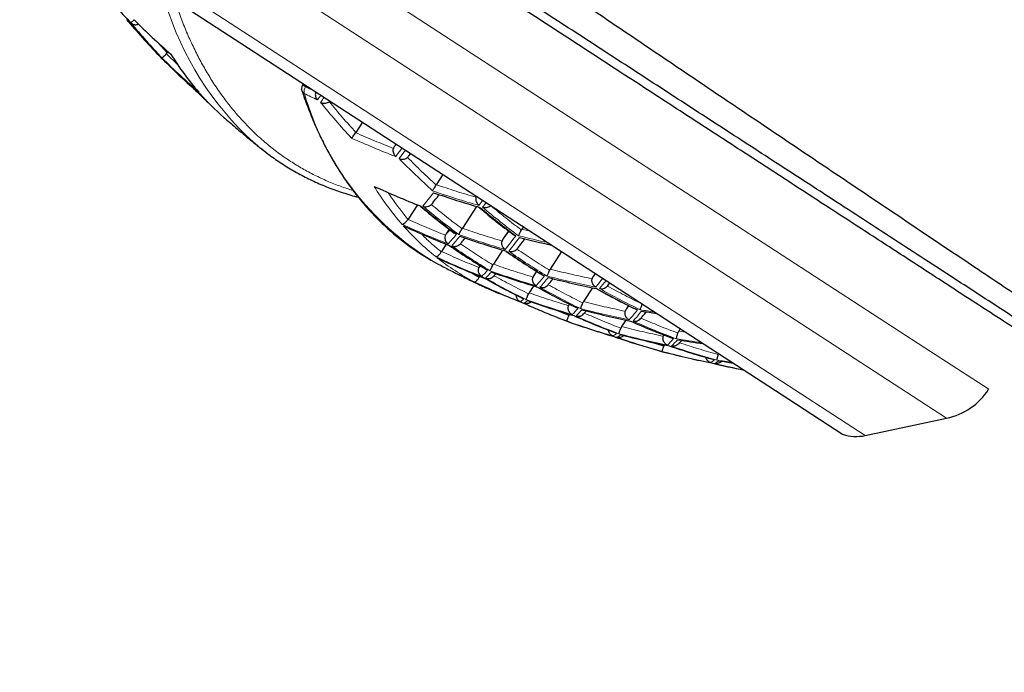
# Model space of a CAD drawing. Header units: millimetres. Extents: x 8 to 761, y 12 to 790.
# Tile 90 of 241: x 41 to 55, y 627 to 637. Entities that reach past the tile are written whole.
import ezdxf

# ---------------------------------------------------------------- set-up
doc = ezdxf.new("R2010")
doc.units = ezdxf.units.MM

msp = doc.modelspace()

# ---------------------------------------------------------------- linework, layer by layer
at = {"color": 252, "linetype": 'Continuous', "lineweight": 0}
for p, q in [((39.206, 642.046), (54.181, 632.312)), ((39.067, 641.293), (54.506, 631.257)), ((39.326, 640.072), (53.285, 630.998)), ((42.816, 636.741), (42.685, 636.886)), ((42.975, 636.558), (42.802, 636.724)), ((44.89, 636.23), (44.846, 636.259)), ((44.89, 636.23), (44.901, 636.247)), ((45.042, 636.154), (44.89, 636.23)), ((46.249, 635.371), (46.222, 635.335)), ((48.257, 634.065), (48.134, 634.094)), ((47.492, 633.369), (47.35, 633.452)), ((47.509, 633.546), (47.499, 633.535)), ((48.361, 633.458), (48.312, 633.399)), ((47.637, 633.323), (47.501, 633.384)), ((49.237, 633.428), (49.202, 633.383)), ((48.841, 632.799), (48.621, 632.887)), ((48.849, 632.969), (48.845, 632.965)), ((49.742, 632.943), (49.698, 632.891)), ((48.776, 632.727), (48.767, 632.728)), ((50.592, 632.547), (50.487, 632.563)), ((50.262, 632.34), (50.012, 632.415)), ((54.181, 632.312), (55.137, 631.691))]:
    msp.add_line(p, q, dxfattribs=at)
at = {"color": 7, "linetype": 'Continuous', "lineweight": 30}
for p, q in [((39.481, 639.77), (52.138, 631.542)), ((42.697, 636.69), (42.693, 636.697)), ((42.802, 636.724), (42.816, 636.741)), ((42.816, 636.741), (42.827, 636.757)), ((42.697, 636.689), (42.74, 636.645)), ((44.857, 636.275), (44.846, 636.259)), ((45.743, 635.699), (45.644, 635.546)), ((45.641, 635.542), (45.644, 635.546)), ((46.246, 635.372), (46.222, 635.335)), ((46.44, 635.194), (46.467, 635.229)), ((46.95, 634.915), (46.851, 634.761)), ((46.851, 634.761), (46.848, 634.757)), ((46.778, 634.463), (46.792, 634.481)), ((46.569, 634.46), (46.427, 634.242)), ((47.454, 634.435), (47.242, 634.108)), ((46.427, 634.241), (46.427, 634.242)), ((47.046, 634.093), (47, 634.022)), ((47.242, 634.108), (47.237, 634.1)), ((47.932, 634.07), (47.85, 633.944)), ((48.134, 634.094), (48.127, 634.082)), ((48.157, 634.13), (48.134, 634.094)), ((47, 634.022), (46.99, 634.002)), ((46.929, 633.758), (46.925, 633.752)), ((47, 633.868), (46.929, 633.758)), ((47.212, 633.874), (47.22, 633.885)), ((47.845, 633.781), (47.707, 633.569)), ((48.061, 633.795), (48.073, 633.81)), ((48.73, 633.757), (48.559, 633.494)), ((47.499, 633.535), (47.49, 633.519)), ((47.507, 633.547), (47.499, 633.535)), ((47.707, 633.569), (47.7, 633.557)), ((48.353, 633.463), (48.312, 633.399)), ((48.559, 633.494), (48.55, 633.477)), ((47.501, 633.384), (47.492, 633.369)), ((47.504, 633.388), (47.501, 633.384)), ((47.718, 633.396), (47.721, 633.4)), ((47.721, 633.4), (47.747, 633.427)), ((48.312, 633.399), (48.3, 633.375)), ((49.233, 633.431), (49.202, 633.383)), ((48.31, 633.243), (48.243, 633.139)), ((48.53, 633.259), (48.536, 633.267)), ((49.194, 633.215), (49.059, 633.007)), ((49.419, 633.241), (49.428, 633.253)), ((49.428, 633.253), (49.454, 633.287)), ((48.243, 633.139), (48.235, 633.124)), ((49.059, 633.007), (49.048, 632.987)), ((48.845, 632.965), (48.836, 632.946)), ((48.848, 632.97), (48.845, 632.965)), ((49.071, 632.835), (49.103, 632.868)), ((49.735, 632.947), (49.698, 632.891)), ((48.767, 632.728), (48.825, 632.706)), ((48.825, 632.707), (48.834, 632.705)), ((48.851, 632.819), (48.841, 632.799)), ((49.694, 632.73), (49.631, 632.632)), ((49.922, 632.759), (49.925, 632.763)), ((50.511, 632.6), (50.487, 632.563)), ((52.138, 631.542), (52.946, 631.017)), ((53.285, 630.998), (54.506, 631.257))]:
    msp.add_line(p, q, dxfattribs=at)
at = {"color": 7, "linetype": 'Continuous', "lineweight": 30, "flags": 128}
for points in [[(44.835, 636.173), (44.832, 636.186), (44.831, 636.194)], [(46.788, 633.62), (46.868, 633.575), (46.922, 633.547)]]:
    msp.add_lwpolyline(points, dxfattribs=at)
at = {"color": 7, "linetype": 'Continuous', "lineweight": 30}
for centre, radius, start, end in [((51.593, 646.074), 12.88, 220.2034, 223.4547), ((52.12, 645.677), 13.02, 220.3938, 223.6076), ((51.203, 646.173), 12.603, 225.1802, 228.6108), ((46.546, 638.972), 4.311, 211.5265, 220.9094), ((51.235, 645.148), 12.017, 225.0597, 228.2931), ((51.747, 645.748), 12.799, 225.3656, 228.742), ((52.304, 645.385), 12.921, 225.454, 226.6265), ((46.222, 638.696), 3.886, 221.3984, 228.759), ((46.578, 638.224), 3.752, 228.8725, 233.6974), ((51.178, 646.189), 12.603, 245.3397, 248.7704), ((50.97, 646.572), 12.636, 250.7724, 254.0915), ((51.723, 645.764), 12.799, 245.2085, 248.585), ((51.506, 646.13), 12.88, 250.4959, 253.7472), ((51.291, 646.548), 12.979, 255.7619, 257.9444), ((52.284, 645.364), 12.895, 245.1459, 248.4964), ((52.059, 645.716), 13.024, 250.3386, 253.5513), ((51.841, 646.142), 13.195, 255.466, 258.7286), ((52.861, 644.99), 12.893, 245.1472, 248.4983), ((49.211, 636.703), 3.844, 245.1694, 249.9014), ((52.628, 645.328), 13.07, 250.2888, 253.4894), ((53.098, 643.965), 12.041, 247.2371, 248.9636), ((52.402, 645.739), 13.288, 255.3238, 258.5604), ((52.162, 646.159), 13.48, 260.4669, 261.452), ((53.213, 644.967), 13.02, 250.343, 253.5568), ((53.493, 643.953), 12.139, 250.9346, 254.2797), ((52.98, 645.364), 13.286, 255.3268, 258.564), ((52.735, 645.793), 13.548, 260.3789, 262.0237), ((50.199, 632.28), 0.0133, 221.8684, 255.1115), ((50.262, 632.271), 0.0204, 256.203, 280.351), ((53.573, 645.018), 13.189, 255.4752, 258.7395), ((53.317, 645.409), 13.475, 260.4746, 261.4013), ((53.899, 644.028), 12.292, 256.3488, 258.5869), ((54.298, 632.236), 1, 281.9753, 326.9753), ((53.15, 631.634), 0.65, 251.6752, 281.9753)]:
    msp.add_arc(centre, radius, start, end, dxfattribs=at)
at = {"color": 252, "linetype": 'Continuous', "lineweight": 0}
for centre, radius, start, end in [((47.242, 638.837), 4.652, 196.9324, 227.6706), ((51.66, 645.079), 12.269, 219.8666, 223.1735), ((51.685, 645.061), 12.273, 219.8721, 223.178), ((51.724, 645.765), 12.792, 225.3599, 228.738), ((44.904, 636.196), 0.073, 198.8783, 243.3967), ((45.004, 636.157), 0.135, 147.4174, 191.1625), ((49.062, 637.343), 4.362, 196.1255, 238.5822), ((50.337, 646.821), 12.007, 242.9194, 243.9631), ((22.722, 653.061), 28.093, 322.6912, 322.8722), ((22.731, 653.053), 28.141, 322.6898, 322.8821), ((50.63, 646.663), 12.289, 245.7372, 249.082), ((23.109, 652.822), 29.09, 322.6754, 322.9905), ((23.033, 652.886), 29.249, 322.6763, 322.9897), ((49.594, 636.99), 4.311, 211.5265, 220.9094), ((33.823, 644.678), 16.413, 321.4015, 322.2999), ((50.948, 646.591), 12.624, 250.7868, 254.1095), ((25.109, 651.507), 28.141, 322.6898, 322.8821), ((25.201, 651.449), 28.093, 322.6912, 322.8722), ((54.772, 643.007), 11.248, 229.7637, 233.2564), ((54.802, 642.995), 11.232, 229.7531, 233.2509), ((51.7, 645.781), 12.792, 245.2126, 248.5907), ((49.245, 636.689), 3.849, 221.3708, 231.3692), ((41.708, 638.457), 7.025, 319.2516, 320.8014), ((41.758, 638.431), 7.029, 319.2541, 320.8035), ((51.483, 646.148), 12.872, 250.5049, 253.7584), ((34.858, 644.17), 16.656, 321.4462, 322.3388), ((34.9, 644.154), 16.672, 321.4491, 322.3413), ((51.266, 646.559), 12.961, 255.7775, 257.7855), ((54.391, 643.122), 11.388, 235.2583, 238.6923), ((54.42, 643.109), 11.374, 235.2561, 238.6944), ((52.26, 645.38), 12.893, 245.1472, 248.4983), ((49.149, 636.574), 3.7, 231.862, 242.0886), ((46.014, 634.914), 2.156, 314.8289, 318.1926), ((46.068, 634.889), 2.158, 314.8348, 318.197), ((52.035, 645.732), 13.02, 250.343, 253.5568), ((52.837, 645.005), 12.895, 245.1459, 248.4964), ((42.898, 637.927), 7.186, 319.3438, 320.8772), ((42.947, 637.909), 7.196, 319.349, 320.8815), ((51.818, 646.159), 13.189, 255.4752, 258.7395), ((36.752, 643.151), 15.955, 321.522, 322.128), ((36.982, 642.994), 15.736, 321.5236, 322.0862), ((49.177, 636.626), 3.759, 242.5283, 245.1573), ((54.06, 643.315), 11.584, 240.5854, 243.9758), ((54.089, 643.302), 11.572, 240.5892, 243.9831), ((54.768, 643.009), 11.248, 240.6942, 244.1868), ((54.798, 642.997), 11.232, 240.6996, 244.1974), ((52.604, 645.344), 13.07, 250.2888, 253.4894), ((53.079, 643.92), 11.992, 245.6558, 247.237), ((53.117, 643.928), 12.012, 245.6618, 248.9712), ((47.318, 634.383), 2.222, 315.017, 318.3328), ((47.373, 634.364), 2.225, 315.027, 318.3403), ((52.379, 645.755), 13.286, 255.3268, 258.564), ((44.06, 637.587), 7.475, 319.501, 321.0065), ((44.108, 637.578), 7.49, 319.509, 321.0131), ((52.139, 646.174), 13.475, 260.4746, 261.4013), ((53.189, 644.981), 13.024, 250.3386, 253.5513), ((53.766, 643.591), 11.834, 245.7958, 249.1564), ((53.794, 643.577), 11.825, 245.8032, 249.1668), ((54.463, 643.271), 11.554, 246.0169, 249.4623), ((54.493, 643.258), 11.54, 246.0282, 249.4778), ((49.334, 632.767), 0.323, 301.0426, 313.0311), ((49.394, 632.748), 0.323, 301.0664, 313.0456), ((53.521, 643.938), 12.132, 250.9439, 254.2913), ((52.955, 645.379), 13.288, 255.3238, 258.5604), ((48.664, 633.993), 2.329, 315.3065, 318.5486), ((48.721, 633.98), 2.334, 315.3209, 318.5593), ((52.711, 645.806), 13.545, 260.3788, 262.0238), ((50.2, 632.287), 0.0204, 256.0075, 280.3234), ((54.181, 643.62), 11.912, 251.2194, 254.6337), ((54.21, 643.607), 11.901, 251.2343, 254.6521), ((53.548, 645.032), 13.195, 255.466, 258.7286), ((50.791, 632.38), 0.339, 301.7179, 313.4404), ((50.853, 632.367), 0.34, 301.7509, 313.4603), ((53.292, 645.424), 13.48, 260.4669, 261.452), ((53.925, 644.005), 12.273, 256.3647, 258.4241)]:
    msp.add_arc(centre, radius, start, end, dxfattribs=at)
at = {"color": 7, "linetype": 'Continuous', "lineweight": 30}
for points, knots in [([(46.299, 639.353), (46.445, 639.254), (46.736, 639.056), (47.173, 638.758), (47.61, 638.461), (48.047, 638.165), (48.484, 637.869), (48.92, 637.573), (49.357, 637.277), (49.794, 636.982), (50.229, 636.687), (50.665, 636.393), (51.1, 636.099), (51.536, 635.806), (51.969, 635.514), (52.4, 635.224), (52.83, 634.934), (53.258, 634.647), (53.682, 634.362), (54.102, 634.08), (54.519, 633.8), (54.921, 633.53), (55.308, 633.271), (55.681, 633.021), (56.05, 632.774), (56.405, 632.536), (56.745, 632.309), (57.072, 632.09), (57.394, 631.875), (57.709, 631.664), (58.016, 631.459), (58.337, 631.244), (58.675, 631.019), (58.988, 630.81), (59.257, 630.63), (59.484, 630.479), (59.736, 630.31), (60.012, 630.127), (60.307, 629.929), (60.595, 629.738), (60.867, 629.556), (61.124, 629.385), (61.366, 629.224), (61.599, 629.068), (61.823, 628.919), (62.035, 628.778), (62.219, 628.656), (62.377, 628.55), (62.513, 628.459), (62.644, 628.372), (62.77, 628.288), (62.891, 628.208), (63.006, 628.131), (63.115, 628.059), (63.218, 627.99), (63.316, 627.925), (63.408, 627.864), (63.494, 627.807), (63.567, 627.758), (63.629, 627.716), (63.682, 627.681), (63.731, 627.648), (63.777, 627.618), (63.819, 627.59), (63.858, 627.564), (63.892, 627.541), (63.926, 627.519), (63.958, 627.497), (63.987, 627.479), (64.009, 627.464), (64.025, 627.453), (64.035, 627.447), (64.036, 627.446), (64.036, 627.445)], [0, 0, 0, 0, 0.017283, 0.0345719, 0.0519163, 0.0692607, 0.0866294, 0.1039981, 0.121519, 0.1390399, 0.1565865, 0.1741332, 0.1918983, 0.2096634, 0.2274568, 0.2452501, 0.2631683, 0.2810942, 0.2989749, 0.3168556, 0.3347691, 0.3526825, 0.3691746, 0.3856667, 0.4021874, 0.4187081, 0.4338419, 0.4489758, 0.4641346, 0.4792934, 0.4939876, 0.508688, 0.5266434, 0.5445986, 0.5566025, 0.5686074, 0.5806113, 0.5972621, 0.6139128, 0.6306112, 0.6473096, 0.662712, 0.6781144, 0.6935604, 0.7090062, 0.7240426, 0.7390904, 0.7500297, 0.7609702, 0.7719096, 0.782892, 0.7938758, 0.8048582, 0.815731, 0.8266051, 0.8374778, 0.8483989, 0.8593214, 0.8702424, 0.8784676, 0.8866929, 0.8949281, 0.9031633, 0.9114385, 0.9197137, 0.9279992, 0.9362847, 0.9468779, 0.9574724, 0.9680655, 0.9787099, 0.9893557, 1, 1, 1, 1]), ([(63.58, 627.528), (63.579, 627.529), (63.578, 627.53), (63.565, 627.538), (63.545, 627.551), (63.517, 627.569), (63.481, 627.593), (63.437, 627.621), (63.385, 627.655), (63.323, 627.696), (63.25, 627.743), (63.166, 627.797), (63.073, 627.858), (62.97, 627.925), (62.858, 627.998), (62.736, 628.077), (62.606, 628.161), (62.466, 628.253), (62.315, 628.351), (62.153, 628.456), (61.982, 628.567), (61.804, 628.683), (61.617, 628.804), (61.423, 628.931), (61.221, 629.062), (61.012, 629.197), (60.797, 629.338), (60.574, 629.482), (60.346, 629.631), (60.111, 629.784), (59.87, 629.94), (59.623, 630.1), (59.371, 630.264), (59.105, 630.437), (58.825, 630.619), (58.53, 630.811), (58.23, 631.006), (57.903, 631.219), (57.546, 631.45), (57.161, 631.701), (56.768, 631.956), (56.369, 632.216), (55.964, 632.479), (55.554, 632.746), (55.138, 633.016), (54.717, 633.29), (54.283, 633.572), (53.836, 633.862), (53.377, 634.161), (52.933, 634.449), (52.505, 634.728), (52.093, 634.995), (51.679, 635.264), (51.263, 635.535), (50.844, 635.807), (50.423, 636.08), (50.001, 636.355), (49.576, 636.631), (49.15, 636.908), (48.722, 637.186), (48.293, 637.465), (47.855, 637.75), (47.406, 638.042), (46.948, 638.34), (46.489, 638.638), (46.182, 638.837), (46.029, 638.937)], [0, 0, 0, 0, 0.0119664, 0.0239371, 0.0359078, 0.0478743, 0.0599772, 0.0720843, 0.0841914, 0.0962944, 0.1095942, 0.1228994, 0.1362048, 0.1495048, 0.1629752, 0.1764508, 0.1899267, 0.2033975, 0.2174755, 0.2315587, 0.2456422, 0.2597205, 0.2737787, 0.2878416, 0.3019048, 0.3159635, 0.3300186, 0.3440778, 0.3581371, 0.3721926, 0.3862455, 0.4003019, 0.4143586, 0.4284117, 0.4438379, 0.459268, 0.4746985, 0.490125, 0.5088923, 0.527663, 0.5464306, 0.565196, 0.5839644, 0.60273, 0.6214939, 0.6402604, 0.6590244, 0.6788556, 0.6986896, 0.7185209, 0.7358498, 0.7531821, 0.7705146, 0.7878437, 0.8051714, 0.8225023, 0.8398333, 0.8571611, 0.8744881, 0.891818, 0.909148, 0.9264751, 0.9448545, 0.9632375, 0.9816205, 1, 1, 1, 1]), ([(61.692, 628.597), (61.692, 628.597), (61.691, 628.597), (61.68, 628.605), (61.66, 628.618), (61.63, 628.637), (61.591, 628.662), (61.542, 628.694), (61.484, 628.732), (61.419, 628.775), (61.347, 628.821), (61.271, 628.871), (61.187, 628.925), (61.096, 628.984), (60.998, 629.048), (60.892, 629.117), (60.78, 629.19), (60.647, 629.276), (60.491, 629.378), (60.309, 629.496), (60.129, 629.613), (59.954, 629.727), (59.785, 629.836), (59.611, 629.95), (59.43, 630.067), (59.243, 630.189), (59.051, 630.314), (58.853, 630.442), (58.647, 630.576), (58.433, 630.715), (58.212, 630.859), (57.986, 631.006), (57.749, 631.16), (57.501, 631.321), (57.243, 631.489), (56.98, 631.66), (56.712, 631.834), (56.44, 632.011), (56.163, 632.191), (55.882, 632.373), (55.566, 632.579), (55.212, 632.809), (54.821, 633.063), (54.449, 633.305), (54.098, 633.533), (53.771, 633.746), (53.44, 633.961), (53.088, 634.189), (52.715, 634.432), (52.321, 634.688), (51.923, 634.947), (51.523, 635.207), (51.119, 635.47), (50.712, 635.734), (50.303, 636), (49.888, 636.27), (49.466, 636.544), (49.038, 636.822), (48.608, 637.102), (48.32, 637.289), (48.176, 637.383)], [0, 0, 0, 0, 0.011852, 0.026439, 0.041026, 0.055607, 0.071027, 0.086455, 0.101882, 0.117303, 0.131235, 0.145172, 0.159109, 0.173042, 0.18713, 0.201224, 0.215317, 0.229406, 0.248385, 0.267369, 0.286348, 0.301536, 0.316729, 0.331922, 0.347111, 0.362296, 0.377485, 0.392674, 0.40786, 0.423608, 0.439361, 0.455114, 0.470863, 0.487734, 0.504609, 0.521484, 0.538355, 0.555222, 0.572094, 0.588966, 0.605834, 0.628322, 0.650815, 0.673304, 0.691407, 0.709514, 0.727622, 0.745725, 0.766705, 0.78769, 0.808674, 0.829654, 0.850632, 0.871614, 0.892596, 0.913574, 0.935178, 0.956787, 0.978396, 1, 1, 1, 1]), ([(42.243, 637.216), (42.317, 637.128), (42.466, 636.953), (42.621, 636.784), (42.699, 636.7)], [0, 0, 0, 0, 0.499902, 1, 1, 1, 1]), ([(42.266, 637.193), (42.27, 637.189), (42.276, 637.183), (42.288, 637.175), (42.303, 637.168), (42.323, 637.162), (42.346, 637.16), (42.367, 637.163), (42.38, 637.168), (42.385, 637.171)], [0, 0, 0, 0, 0.124356, 0.214742, 0.343071, 0.528938, 0.701329, 0.861041, 1, 1, 1, 1]), ([(42.693, 636.697), (42.688, 636.702), (42.68, 636.711), (42.674, 636.723), (42.671, 636.73), (42.671, 636.731)], [0, 0, 0, 0, 0.483771, 0.900943, 1, 1, 1, 1]), ([(42.736, 636.663), (42.736, 636.663), (42.736, 636.663), (42.739, 636.665), (42.743, 636.668), (42.748, 636.673), (42.755, 636.679), (42.762, 636.685), (42.769, 636.692), (42.778, 636.701), (42.789, 636.711), (42.798, 636.72), (42.802, 636.724)], [0, 0, 0, 0, 0.088686, 0.189094, 0.281268, 0.40407, 0.508517, 0.58879, 0.677362, 0.762529, 0.88433, 1, 1, 1, 1]), ([(42.741, 636.645), (42.741, 636.644), (42.744, 636.64), (42.75, 636.64), (42.755, 636.64)], [0, 0, 0, 0, 0.204756, 1, 1, 1, 1]), ([(44.846, 636.259), (44.841, 636.249), (44.83, 636.229), (44.831, 636.206), (44.831, 636.194)], [0, 0, 0, 0, 0.505948, 1, 1, 1, 1]), ([(43.24, 636.177), (43.24, 636.176), (43.24, 636.176), (43.242, 636.177), (43.244, 636.179), (43.246, 636.181), (43.246, 636.181)], [0, 0, 0, 0, 0.281818, 0.602019, 0.911126, 1, 1, 1, 1]), ([(44.835, 636.173), (44.845, 636.143), (44.869, 636.07), (44.91, 635.958), (44.957, 635.837), (45.006, 635.717), (45.057, 635.6), (45.11, 635.486), (45.166, 635.373), (45.224, 635.263), (45.284, 635.156), (45.346, 635.051), (45.41, 634.948), (45.476, 634.848), (45.545, 634.75), (45.615, 634.655), (45.688, 634.563), (45.763, 634.472), (45.839, 634.385), (45.918, 634.3), (45.999, 634.218), (46.083, 634.138), (46.168, 634.061), (46.255, 633.987), (46.345, 633.916), (46.436, 633.847), (46.529, 633.781), (46.625, 633.718), (46.71, 633.665), (46.764, 633.634), (46.785, 633.622)], [0, 0, 0, 0, 0.025998, 0.062346, 0.098701, 0.135063, 0.171434, 0.207813, 0.244203, 0.280603, 0.317016, 0.353441, 0.389882, 0.426338, 0.462813, 0.499308, 0.535826, 0.572368, 0.608937, 0.645536, 0.682167, 0.718834, 0.75554, 0.792289, 0.829082, 0.865924, 0.902818, 0.939768, 0.976775, 1, 1, 1, 1]), ([(45.042, 636.154), (45.04, 636.146), (45.035, 636.128), (45.036, 636.098), (45.045, 636.063), (45.059, 636.044), (45.067, 636.033)], [0, 0, 0, 0, 0.183014, 0.409724, 0.681758, 1, 1, 1, 1]), ([(45.114, 635.996), (45.126, 635.991), (45.149, 635.982), (45.187, 635.982), (45.219, 635.99), (45.236, 636.001), (45.244, 636.006)], [0, 0, 0, 0, 0.295625, 0.571931, 0.805978, 1, 1, 1, 1]), ([(45.244, 636.006), (45.248, 636.009), (45.252, 636.012), (45.255, 636.016), (45.255, 636.016)], [0, 0, 0, 0, 0.963374, 1, 1, 1, 1]), ([(43.661, 635.774), (43.683, 635.755), (43.765, 635.683), (43.909, 635.561), (44.079, 635.419), (44.189, 635.331), (44.238, 635.292)], [0, 0, 0, 0, 0.117534, 0.4351219, 0.7527627, 1, 1, 1, 1]), ([(45.58, 635.46), (45.583, 635.464), (45.59, 635.472), (45.604, 635.492), (45.621, 635.514), (45.635, 635.533), (45.641, 635.542)], [0, 0, 0, 0, 0.293997, 0.500658, 0.766938, 1, 1, 1, 1]), ([(46.242, 635.184), (46.238, 635.189), (46.229, 635.199), (46.216, 635.221), (46.207, 635.248), (46.204, 635.279), (46.207, 635.298), (46.209, 635.306)], [0, 0, 0, 0, 0.1651733, 0.3186655, 0.5901608, 0.8166677, 1, 1, 1, 1]), ([(46.222, 635.335), (46.219, 635.331), (46.214, 635.321), (46.21, 635.311), (46.209, 635.306)], [0, 0, 0, 0, 0.492205, 1, 1, 1, 1]), ([(44.359, 635.199), (44.363, 635.196), (44.397, 635.17), (44.464, 635.124), (44.559, 635.061), (44.657, 635), (44.756, 634.943), (44.858, 634.888), (44.961, 634.836), (45.067, 634.787), (45.174, 634.741), (45.284, 634.699), (45.395, 634.659), (45.509, 634.622), (45.604, 634.593), (45.661, 634.579), (45.68, 634.574)], [0, 0, 0, 0, 0.009592, 0.088231, 0.166988, 0.245869, 0.32488, 0.404024, 0.483307, 0.562735, 0.642309, 0.722033, 0.80191, 0.881939, 0.962121, 1, 1, 1, 1]), ([(46.293, 635.152), (46.299, 635.149), (46.312, 635.145), (46.337, 635.142), (46.367, 635.144), (46.397, 635.154), (46.412, 635.165), (46.419, 635.17)], [0, 0, 0, 0, 0.165003, 0.31838, 0.589795, 0.8164, 1, 1, 1, 1]), ([(46.419, 635.17), (46.422, 635.173), (46.43, 635.18), (46.437, 635.189), (46.44, 635.194)], [0, 0, 0, 0, 0.4917522, 1, 1, 1, 1]), ([(46.794, 634.671), (46.797, 634.675), (46.803, 634.683), (46.816, 634.704), (46.831, 634.728), (46.843, 634.748), (46.848, 634.757)], [0, 0, 0, 0, 0.294048, 0.500658, 0.766946, 1, 1, 1, 1]), ([(46.792, 634.481), (46.814, 634.508), (46.847, 634.55), (46.883, 634.596), (46.896, 634.612)], [0, 0, 0, 0, 0.651752, 1, 1, 1, 1]), ([(47.492, 634.45), (47.487, 634.454), (47.478, 634.463), (47.469, 634.475), (47.464, 634.485), (47.46, 634.491), (47.458, 634.497), (47.452, 634.512), (47.446, 634.538), (47.449, 634.561), (47.45, 634.572)], [0, 0, 0, 0, 0.157669, 0.293718, 0.353675, 0.408229, 0.457388, 0.501164, 0.765567, 1, 1, 1, 1]), ([(47.455, 634.587), (47.454, 634.584), (47.452, 634.579), (47.451, 634.574), (47.45, 634.572)], [0, 0, 0, 0, 0.589442, 1, 1, 1, 1]), ([(46.611, 634.439), (46.611, 634.438), (46.611, 634.438), (46.612, 634.439), (46.613, 634.441), (46.614, 634.442)], [0, 0, 0, 0, 0.240296, 0.591013, 1, 1, 1, 1]), ([(46.611, 634.439), (46.694, 634.37), (46.861, 634.231), (47.034, 634.101), (47.12, 634.036)], [0, 0, 0, 0, 0.499013, 1, 1, 1, 1]), ([(46.65, 634.439), (46.662, 634.435), (46.683, 634.429), (46.718, 634.431), (46.751, 634.441), (46.769, 634.456), (46.778, 634.463)], [0, 0, 0, 0, 0.29323, 0.500455, 0.765788, 1, 1, 1, 1]), ([(47.501, 634.414), (47.583, 634.345), (47.748, 634.208), (47.919, 634.078), (48.005, 634.013)], [0, 0, 0, 0, 0.498598, 1, 1, 1, 1]), ([(47.546, 634.422), (47.559, 634.419), (47.582, 634.414), (47.618, 634.42), (47.646, 634.431), (47.661, 634.442), (47.667, 634.447)], [0, 0, 0, 0, 0.318242, 0.590276, 0.816986, 1, 1, 1, 1]), ([(46.336, 634.167), (46.34, 634.167), (46.346, 634.168), (46.355, 634.172), (46.362, 634.176), (46.367, 634.178), (46.371, 634.181), (46.378, 634.187), (46.389, 634.195), (46.403, 634.21), (46.416, 634.225), (46.423, 634.236), (46.427, 634.241)], [0, 0, 0, 0, 0.159789, 0.296292, 0.35585, 0.409603, 0.457566, 0.49976, 0.645521, 0.776096, 0.89339, 1, 1, 1, 1]), ([(47.188, 634.013), (47.19, 634.017), (47.195, 634.024), (47.207, 634.045), (47.22, 634.069), (47.232, 634.09), (47.237, 634.1)], [0, 0, 0, 0, 0.2936907, 0.5004619, 0.7663068, 1, 1, 1, 1]), ([(48.082, 633.995), (48.085, 634), (48.091, 634.01), (48.104, 634.034), (48.116, 634.058), (48.123, 634.074), (48.127, 634.082)], [0, 0, 0, 0, 0.319651, 0.592085, 0.818278, 1, 1, 1, 1]), ([(47.03, 633.871), (47.024, 633.876), (47.014, 633.884), (47.004, 633.897), (46.998, 633.907), (46.994, 633.914), (46.991, 633.92), (46.988, 633.931), (46.984, 633.946), (46.983, 633.966), (46.984, 633.985), (46.988, 633.996), (46.99, 634.002)], [0, 0, 0, 0, 0.1575773, 0.2934602, 0.3533167, 0.4077557, 0.4567895, 0.5004351, 0.6366074, 0.7647065, 0.8855249, 1, 1, 1, 1]), ([(47.152, 634.017), (47.148, 634.019), (47.138, 634.023), (47.128, 634.029), (47.122, 634.034), (47.12, 634.036)], [0, 0, 0, 0, 0.38733, 0.814178, 1, 1, 1, 1]), ([(47.22, 633.885), (47.237, 633.904), (47.257, 633.928), (47.281, 633.956), (47.286, 633.962)], [0, 0, 0, 0, 0.784846, 1, 1, 1, 1]), ([(47.883, 633.789), (47.878, 633.793), (47.868, 633.801), (47.858, 633.814), (47.851, 633.824), (47.848, 633.83), (47.845, 633.837), (47.84, 633.847), (47.836, 633.861), (47.833, 633.886), (47.836, 633.904), (47.837, 633.916)], [0, 0, 0, 0, 0.157578, 0.293544, 0.353469, 0.407995, 0.457132, 0.500896, 0.637212, 0.765542, 1, 1, 1, 1]), ([(47.85, 633.944), (47.848, 633.94), (47.842, 633.931), (47.839, 633.921), (47.837, 633.916)], [0, 0, 0, 0, 0.492162, 1, 1, 1, 1]), ([(48.043, 633.993), (48.039, 633.995), (48.029, 633.998), (48.016, 634.004), (48.008, 634.01), (48.005, 634.013)], [0, 0, 0, 0, 0.312051, 0.691386, 1, 1, 1, 1]), ([(48.073, 633.81), (48.095, 633.837), (48.129, 633.881), (48.167, 633.93), (48.181, 633.948)], [0, 0, 0, 0, 0.6285, 1, 1, 1, 1]), ([(46.841, 633.682), (46.845, 633.682), (46.85, 633.681), (46.859, 633.684), (46.865, 633.687), (46.869, 633.69), (46.873, 633.693), (46.88, 633.698), (46.89, 633.706), (46.903, 633.72), (46.914, 633.735), (46.921, 633.746), (46.925, 633.752)], [0, 0, 0, 0, 0.159748, 0.296247, 0.355818, 0.409593, 0.457588, 0.499826, 0.645298, 0.775748, 0.893109, 1, 1, 1, 1]), ([(47.047, 633.847), (47.047, 633.847), (47.047, 633.847), (47.048, 633.847), (47.049, 633.848), (47.05, 633.849)], [0, 0, 0, 0, 0.34308, 0.671653, 1, 1, 1, 1]), ([(47.048, 633.848), (47.137, 633.786), (47.317, 633.664), (47.502, 633.55), (47.594, 633.492)], [0, 0, 0, 0, 0.499486, 1, 1, 1, 1]), ([(47.083, 633.843), (47.09, 633.841), (47.102, 633.837), (47.118, 633.835), (47.13, 633.835), (47.137, 633.836), (47.144, 633.837), (47.155, 633.839), (47.169, 633.843), (47.191, 633.853), (47.204, 633.866), (47.212, 633.874)], [0, 0, 0, 0, 0.157684, 0.293661, 0.353551, 0.408018, 0.457071, 0.500724, 0.637786, 0.766394, 1, 1, 1, 1]), ([(47.898, 633.761), (47.987, 633.7), (48.164, 633.579), (48.348, 633.465), (48.439, 633.409)], [0, 0, 0, 0, 0.4994169, 1, 1, 1, 1]), ([(47.938, 633.763), (47.951, 633.761), (47.974, 633.756), (48.007, 633.762), (48.037, 633.774), (48.053, 633.788), (48.061, 633.795)], [0, 0, 0, 0, 0.305392, 0.544494, 0.755304, 1, 1, 1, 1]), ([(46.922, 633.547), (46.98, 633.517), (47.11, 633.45), (47.312, 633.35), (47.478, 633.27), (47.573, 633.227), (47.595, 633.216)], [0, 0, 0, 0, 0.263206, 0.582671, 0.902188, 1, 1, 1, 1]), ([(47.535, 633.385), (47.528, 633.389), (47.517, 633.397), (47.506, 633.41), (47.499, 633.42), (47.495, 633.427), (47.491, 633.434), (47.487, 633.445), (47.483, 633.46), (47.482, 633.481), (47.484, 633.501), (47.488, 633.513), (47.49, 633.519)], [0, 0, 0, 0, 0.157678, 0.293562, 0.353389, 0.407776, 0.456741, 0.500303, 0.636073, 0.763914, 0.884831, 1, 1, 1, 1]), ([(47.622, 633.477), (47.618, 633.479), (47.608, 633.482), (47.599, 633.488), (47.594, 633.492), (47.594, 633.492)], [0, 0, 0, 0, 0.4231702, 0.9375822, 1, 1, 1, 1]), ([(47.656, 633.471), (47.657, 633.472), (47.659, 633.475), (47.662, 633.482), (47.665, 633.487), (47.667, 633.491), (47.669, 633.495), (47.673, 633.502), (47.678, 633.512), (47.688, 633.531), (47.695, 633.547), (47.7, 633.557)], [0, 0, 0, 0, 0.157784, 0.293792, 0.353673, 0.408115, 0.457127, 0.500724, 0.637803, 0.766416, 1, 1, 1, 1]), ([(48.51, 633.391), (48.513, 633.396), (48.517, 633.403), (48.527, 633.424), (48.538, 633.448), (48.546, 633.467), (48.55, 633.477)], [0, 0, 0, 0, 0.30558, 0.54464, 0.755313, 1, 1, 1, 1]), ([(47.417, 633.305), (47.42, 633.304), (47.425, 633.303), (47.432, 633.305), (47.438, 633.307), (47.442, 633.309), (47.445, 633.312), (47.452, 633.316), (47.46, 633.324), (47.472, 633.337), (47.483, 633.352), (47.489, 633.364), (47.492, 633.369)], [0, 0, 0, 0, 0.159657, 0.296126, 0.355705, 0.409503, 0.457537, 0.499829, 0.645028, 0.775407, 0.892872, 1, 1, 1, 1]), ([(47.556, 633.368), (47.652, 633.314), (47.844, 633.208), (48.041, 633.109), (48.139, 633.06)], [0, 0, 0, 0, 0.499732, 1, 1, 1, 1]), ([(47.59, 633.359), (47.596, 633.357), (47.609, 633.353), (47.625, 633.351), (47.637, 633.352), (47.645, 633.352), (47.652, 633.354), (47.662, 633.356), (47.676, 633.361), (47.698, 633.373), (47.711, 633.387), (47.718, 633.396)], [0, 0, 0, 0, 0.157882, 0.293952, 0.353853, 0.408307, 0.457324, 0.50092, 0.637874, 0.766362, 1, 1, 1, 1]), ([(48.35, 633.245), (48.344, 633.249), (48.333, 633.256), (48.322, 633.269), (48.314, 633.278), (48.31, 633.285), (48.307, 633.292), (48.302, 633.302), (48.297, 633.318), (48.295, 633.338), (48.296, 633.357), (48.299, 633.369), (48.3, 633.375)], [0, 0, 0, 0, 0.1575571, 0.2934262, 0.3532821, 0.4077234, 0.4567637, 0.5004217, 0.6362431, 0.7641748, 0.8850864, 1, 1, 1, 1]), ([(48.473, 633.392), (48.468, 633.394), (48.459, 633.397), (48.448, 633.402), (48.442, 633.407), (48.439, 633.409)], [0, 0, 0, 0, 0.395584, 0.792698, 1, 1, 1, 1]), ([(48.536, 633.267), (48.552, 633.286), (48.574, 633.312), (48.599, 633.343), (48.606, 633.35)], [0, 0, 0, 0, 0.738404, 1, 1, 1, 1]), ([(49.243, 633.224), (49.237, 633.228), (49.226, 633.235), (49.215, 633.247), (49.208, 633.256), (49.204, 633.263), (49.2, 633.269), (49.195, 633.279), (49.19, 633.294), (49.186, 633.313), (49.185, 633.332), (49.187, 633.344), (49.188, 633.35)], [0, 0, 0, 0, 0.157381, 0.293199, 0.353074, 0.407563, 0.456678, 0.500435, 0.636221, 0.764229, 0.8852, 1, 1, 1, 1]), ([(49.202, 633.383), (49.199, 633.378), (49.194, 633.37), (49.19, 633.359), (49.189, 633.352), (49.188, 633.35)], [0, 0, 0, 0, 0.405833, 0.822987, 1, 1, 1, 1]), ([(48.369, 633.223), (48.369, 633.223), (48.369, 633.222), (48.369, 633.222), (48.37, 633.224), (48.371, 633.225)], [0, 0, 0, 0, 0.105513, 0.57148, 1, 1, 1, 1]), ([(48.369, 633.223), (48.464, 633.171), (48.655, 633.065), (48.85, 632.968), (48.948, 632.919)], [0, 0, 0, 0, 0.4998734, 1, 1, 1, 1]), ([(48.407, 633.221), (48.419, 633.219), (48.44, 633.214), (48.475, 633.22), (48.506, 633.234), (48.522, 633.251), (48.53, 633.259)], [0, 0, 0, 0, 0.293597, 0.500462, 0.766291, 1, 1, 1, 1]), ([(49.259, 633.198), (49.354, 633.145), (49.543, 633.041), (49.737, 632.945), (49.834, 632.897)], [0, 0, 0, 0, 0.500091, 1, 1, 1, 1]), ([(49.301, 633.203), (49.314, 633.201), (49.339, 633.198), (49.374, 633.208), (49.4, 633.223), (49.413, 633.236), (49.419, 633.241)], [0, 0, 0, 0, 0.319515, 0.591911, 0.81815, 1, 1, 1, 1]), ([(48.11, 633.008), (48.104, 633.011), (48.091, 633.018), (48.076, 633.032), (48.066, 633.047), (48.059, 633.061), (48.056, 633.072), (48.052, 633.086), (48.052, 633.097), (48.052, 633.104)], [0, 0, 0, 0, 0.196272, 0.378572, 0.534064, 0.66293, 0.745776, 0.833766, 1, 1, 1, 1]), ([(48.163, 633.047), (48.159, 633.049), (48.15, 633.053), (48.143, 633.058), (48.139, 633.06)], [0, 0, 0, 0, 0.547111, 1, 1, 1, 1]), ([(48.275, 633.005), (48.273, 633.002), (48.268, 632.997), (48.26, 632.992), (48.252, 632.988), (48.243, 632.984), (48.233, 632.98), (48.22, 632.978), (48.204, 632.976), (48.186, 632.978), (48.173, 632.982), (48.167, 632.984)], [0, 0, 0, 0, 0.077925, 0.154054, 0.232626, 0.313751, 0.397526, 0.508858, 0.646334, 0.810037, 1, 1, 1, 1]), ([(48.196, 633.039), (48.196, 633.04), (48.198, 633.042), (48.201, 633.048), (48.203, 633.053), (48.205, 633.057), (48.207, 633.061), (48.21, 633.067), (48.215, 633.077), (48.223, 633.096), (48.23, 633.113), (48.235, 633.124)], [0, 0, 0, 0, 0.157767, 0.293797, 0.353707, 0.408188, 0.457251, 0.50091, 0.637602, 0.766025, 1, 1, 1, 1]), ([(48.135, 632.994), (48.184, 632.973), (48.284, 632.928), (48.385, 632.885), (48.437, 632.863)], [0, 0, 0, 0, 0.485547, 1, 1, 1, 1]), ([(48.889, 632.812), (48.883, 632.816), (48.871, 632.822), (48.858, 632.835), (48.85, 632.845), (48.845, 632.852), (48.842, 632.858), (48.836, 632.869), (48.831, 632.885), (48.829, 632.906), (48.83, 632.927), (48.834, 632.939), (48.836, 632.946)], [0, 0, 0, 0, 0.157622, 0.293445, 0.353245, 0.407607, 0.456549, 0.500093, 0.635551, 0.763254, 0.884308, 1, 1, 1, 1]), ([(48.978, 632.906), (48.974, 632.907), (48.967, 632.909), (48.957, 632.913), (48.951, 632.917), (48.948, 632.919)], [0, 0, 0, 0, 0.38368, 0.667296, 1, 1, 1, 1]), ([(49.013, 632.902), (49.015, 632.906), (49.018, 632.911), (49.026, 632.931), (49.036, 632.955), (49.045, 632.977), (49.048, 632.987)], [0, 0, 0, 0, 0.293454, 0.500454, 0.765825, 1, 1, 1, 1]), ([(49.744, 632.733), (49.738, 632.736), (49.726, 632.743), (49.714, 632.755), (49.706, 632.764), (49.701, 632.771), (49.697, 632.777), (49.691, 632.788), (49.686, 632.803), (49.682, 632.823), (49.681, 632.844), (49.684, 632.856), (49.685, 632.862)], [0, 0, 0, 0, 0.157522, 0.293357, 0.3532, 0.407631, 0.456663, 0.500319, 0.635803, 0.763582, 0.884609, 1, 1, 1, 1]), ([(49.698, 632.891), (49.695, 632.886), (49.69, 632.877), (49.687, 632.867), (49.685, 632.862)], [0, 0, 0, 0, 0.491927, 1, 1, 1, 1]), ([(49.87, 632.884), (49.866, 632.885), (49.858, 632.886), (49.847, 632.89), (49.84, 632.894), (49.835, 632.896), (49.834, 632.897)], [0, 0, 0, 0, 0.3402014, 0.6069025, 0.8826372, 1, 1, 1, 1]), ([(49.909, 632.886), (49.911, 632.89), (49.915, 632.898), (49.924, 632.921), (49.932, 632.946), (49.937, 632.962), (49.94, 632.97)], [0, 0, 0, 0, 0.318502, 0.59061, 0.81723, 1, 1, 1, 1]), ([(49.925, 632.763), (49.942, 632.783), (49.966, 632.811), (49.993, 632.844), (50.001, 632.855)], [0, 0, 0, 0, 0.696605, 1, 1, 1, 1]), ([(48.767, 632.728), (48.766, 632.728), (48.763, 632.728), (48.762, 632.731), (48.761, 632.733)], [0, 0, 0, 0, 0.413001, 1, 1, 1, 1]), ([(48.807, 632.716), (48.807, 632.717), (48.808, 632.718), (48.81, 632.723), (48.812, 632.727), (48.814, 632.731), (48.815, 632.735), (48.818, 632.741), (48.822, 632.751), (48.828, 632.766), (48.834, 632.782), (48.839, 632.793), (48.841, 632.799)], [0, 0, 0, 0, 0.157599, 0.293501, 0.353366, 0.407813, 0.456853, 0.500505, 0.636656, 0.764736, 0.885539, 1, 1, 1, 1]), ([(48.913, 632.797), (49.014, 632.752), (49.218, 632.663), (49.425, 632.582), (49.529, 632.541)], [0, 0, 0, 0, 0.5001214, 1, 1, 1, 1]), ([(48.948, 632.791), (48.954, 632.789), (48.967, 632.786), (48.983, 632.786), (48.994, 632.787), (49.002, 632.789), (49.008, 632.79), (49.018, 632.793), (49.032, 632.799), (49.052, 632.812), (49.064, 632.826), (49.071, 632.835)], [0, 0, 0, 0, 0.157932, 0.293991, 0.353861, 0.408268, 0.457221, 0.500735, 0.638088, 0.76677, 1, 1, 1, 1]), ([(49.765, 632.714), (49.765, 632.714), (49.765, 632.712), (49.766, 632.714), (49.767, 632.715)], [0, 0, 0, 0, 0.32336, 1, 1, 1, 1]), ([(49.765, 632.714), (49.866, 632.67), (50.069, 632.581), (50.275, 632.502), (50.379, 632.462)], [0, 0, 0, 0, 0.500482, 1, 1, 1, 1]), ([(49.804, 632.714), (49.817, 632.713), (49.838, 632.71), (49.871, 632.719), (49.9, 632.733), (49.915, 632.751), (49.922, 632.759)], [0, 0, 0, 0, 0.293997, 0.500658, 0.766938, 1, 1, 1, 1]), ([(49.501, 632.49), (49.498, 632.491), (49.491, 632.494), (49.482, 632.499), (49.473, 632.506), (49.462, 632.515), (49.453, 632.527), (49.445, 632.54), (49.44, 632.552), (49.436, 632.564), (49.436, 632.573), (49.435, 632.579)], [0, 0, 0, 0, 0.088707, 0.195291, 0.295255, 0.388616, 0.555455, 0.696282, 0.7761, 0.867619, 1, 1, 1, 1]), ([(49.589, 632.525), (49.589, 632.526), (49.59, 632.528), (49.593, 632.533), (49.595, 632.539), (49.596, 632.542), (49.598, 632.546), (49.6, 632.552), (49.604, 632.562), (49.61, 632.581), (49.615, 632.597), (49.619, 632.608)], [0, 0, 0, 0, 0.157473, 0.293309, 0.353156, 0.407597, 0.456642, 0.500303, 0.637137, 0.765765, 1, 1, 1, 1]), ([(49.631, 632.632), (49.628, 632.629), (49.624, 632.621), (49.621, 632.612), (49.619, 632.608)], [0, 0, 0, 0, 0.4942593, 1, 1, 1, 1]), ([(50.487, 632.563), (50.484, 632.559), (50.478, 632.549), (50.475, 632.539), (50.473, 632.534)], [0, 0, 0, 0, 0.492205, 1, 1, 1, 1]), ([(49.528, 632.479), (49.579, 632.461), (49.671, 632.43), (49.763, 632.401), (49.803, 632.388)], [0, 0, 0, 0, 0.565929, 1, 1, 1, 1]), ([(49.555, 632.531), (49.551, 632.532), (49.543, 632.534), (49.535, 632.538), (49.531, 632.54), (49.529, 632.541)], [0, 0, 0, 0, 0.46037, 0.822499, 1, 1, 1, 1]), ([(49.664, 632.499), (49.661, 632.496), (49.65, 632.483), (49.626, 632.472), (49.593, 632.465), (49.573, 632.469), (49.56, 632.471)], [0, 0, 0, 0, 0.112157, 0.420154, 0.659792, 1, 1, 1, 1]), ([(50.32, 632.355), (50.313, 632.358), (50.3, 632.364), (50.284, 632.377), (50.272, 632.391), (50.264, 632.404), (50.259, 632.415), (50.254, 632.428), (50.251, 632.446), (50.251, 632.468), (50.254, 632.481), (50.256, 632.487)], [0, 0, 0, 0, 0.149079, 0.287629, 0.405872, 0.503944, 0.566857, 0.633673, 0.761588, 0.883222, 1, 1, 1, 1]), ([(50.265, 632.507), (50.263, 632.505), (50.26, 632.499), (50.257, 632.492), (50.256, 632.487)], [0, 0, 0, 0, 0.373111, 1, 1, 1, 1]), ([(50.41, 632.452), (50.404, 632.453), (50.394, 632.455), (50.384, 632.459), (50.379, 632.462), (50.379, 632.462)], [0, 0, 0, 0, 0.528866, 0.921833, 1, 1, 1, 1]), ([(50.447, 632.451), (50.448, 632.453), (50.449, 632.456), (50.454, 632.466), (50.46, 632.484), (50.467, 632.509), (50.471, 632.526), (50.473, 632.534)], [0, 0, 0, 0, 0.165173, 0.318665, 0.590161, 0.816668, 1, 1, 1, 1]), ([(50.496, 632.386), (50.507, 632.398), (50.519, 632.41), (50.533, 632.425), (50.534, 632.426)], [0, 0, 0, 0, 0.969003, 1, 1, 1, 1]), ([(50.196, 632.268), (50.207, 632.264), (50.227, 632.259), (50.248, 632.254), (50.257, 632.251)], [0, 0, 0, 0, 0.54693, 1, 1, 1, 1]), ([(50.237, 632.259), (50.237, 632.26), (50.238, 632.261), (50.24, 632.266), (50.241, 632.27), (50.242, 632.274), (50.244, 632.277), (50.245, 632.283), (50.249, 632.293), (50.254, 632.312), (50.259, 632.329), (50.262, 632.34)], [0, 0, 0, 0, 0.157605, 0.293593, 0.353528, 0.408063, 0.457209, 0.50098, 0.63727, 0.765578, 1, 1, 1, 1]), ([(50.269, 632.358), (50.269, 632.357), (50.265, 632.351), (50.263, 632.345), (50.262, 632.34)], [0, 0, 0, 0, 0.205089, 1, 1, 1, 1]), ([(50.344, 632.343), (50.452, 632.307), (50.668, 632.235), (50.888, 632.173), (50.997, 632.142)], [0, 0, 0, 0, 0.500657, 1, 1, 1, 1]), ([(50.496, 632.386), (50.489, 632.378), (50.475, 632.36), (50.446, 632.344), (50.414, 632.336), (50.393, 632.338), (50.381, 632.339)], [0, 0, 0, 0, 0.233028, 0.499301, 0.705944, 1, 1, 1, 1]), ([(50.969, 632.092), (50.965, 632.093), (50.956, 632.095), (50.943, 632.102), (50.929, 632.112), (50.917, 632.124), (50.908, 632.138), (50.902, 632.149), (50.898, 632.16), (50.897, 632.168), (50.896, 632.172)], [0, 0, 0, 0, 0.119407, 0.264538, 0.397984, 0.576241, 0.728718, 0.806484, 0.901659, 1, 1, 1, 1]), ([(51.024, 632.134), (51.018, 632.135), (51.009, 632.137), (51, 632.141), (50.997, 632.142)], [0, 0, 0, 0, 0.616839, 1, 1, 1, 1]), ([(51.06, 632.131), (51.06, 632.132), (51.061, 632.134), (51.063, 632.139), (51.064, 632.144), (51.065, 632.148), (51.066, 632.151), (51.069, 632.161), (51.074, 632.179), (51.079, 632.201), (51.081, 632.212)], [0, 0, 0, 0, 0.157674, 0.293728, 0.353687, 0.408243, 0.457404, 0.501181, 0.765574, 1, 1, 1, 1]), ([(51.086, 632.226), (51.085, 632.223), (51.083, 632.219), (51.082, 632.214), (51.081, 632.212)], [0, 0, 0, 0, 0.589442, 1, 1, 1, 1]), ([(50.997, 632.083), (51.053, 632.07), (51.135, 632.05), (51.217, 632.032), (51.245, 632.026)], [0, 0, 0, 0, 0.669568, 1, 1, 1, 1]), ([(51.132, 632.113), (51.13, 632.11), (51.121, 632.1), (51.099, 632.086), (51.068, 632.074), (51.045, 632.077), (51.032, 632.078)], [0, 0, 0, 0, 0.095382, 0.345532, 0.646717, 1, 1, 1, 1])]:
    msp.add_open_spline(points, degree=3, knots=knots, dxfattribs=at)
at = {"color": 252, "linetype": 'Continuous', "lineweight": 0}
for points, knots in [([(45.603, 634.673), (45.539, 634.694), (45.407, 634.737), (45.215, 634.814), (45.025, 634.903), (44.842, 635.001), (44.659, 635.113), (44.477, 635.239), (44.299, 635.38), (44.128, 635.532), (43.966, 635.696), (43.812, 635.871), (43.666, 636.056), (43.533, 636.246), (43.413, 636.439), (43.303, 636.634), (43.201, 636.837), (43.105, 637.049), (43.017, 637.269), (42.964, 637.422), (42.937, 637.499)], [0, 0, 0, 0, 0.051236, 0.105306, 0.159387, 0.213517, 0.267735, 0.326912, 0.385975, 0.444974, 0.50396, 0.562984, 0.622096, 0.680551, 0.733824, 0.787034, 0.84022, 0.893418, 0.946666, 1, 1, 1, 1]), ([(42.266, 637.193), (42.274, 637.198), (42.288, 637.207), (42.309, 637.225), (42.32, 637.233)], [0, 0, 0, 0, 0.500242, 1, 1, 1, 1]), ([(42.712, 636.685), (42.707, 636.684), (42.7, 636.684), (42.698, 636.689), (42.697, 636.69)], [0, 0, 0, 0, 0.792519, 1, 1, 1, 1]), ([(45.58, 635.46), (45.5, 635.547), (45.341, 635.722), (45.19, 635.905), (45.114, 635.996)], [0, 0, 0, 0, 0.5004, 1, 1, 1, 1]), ([(46.794, 634.671), (46.709, 634.749), (46.539, 634.905), (46.375, 635.069), (46.293, 635.152)], [0, 0, 0, 0, 0.500335, 1, 1, 1, 1]), ([(46.427, 634.242), (46.386, 634.293), (46.302, 634.395), (46.202, 634.53), (46.145, 634.616), (46.126, 634.646)], [0, 0, 0, 0, 0.397565, 0.795008, 1, 1, 1, 1]), ([(46.614, 634.442), (46.703, 634.369), (46.879, 634.223), (47.061, 634.086), (47.152, 634.017)], [0, 0, 0, 0, 0.4997582, 1, 1, 1, 1]), ([(47.188, 634.013), (47.097, 634.082), (46.915, 634.22), (46.738, 634.366), (46.65, 634.439)], [0, 0, 0, 0, 0.5002436, 1, 1, 1, 1]), ([(47.054, 634.086), (47.053, 634.084), (47.033, 634.061), (47.016, 634.041), (47, 634.022)], [0, 0, 0, 0, 0.078186, 1, 1, 1, 1]), ([(47.942, 634.061), (47.934, 634.05), (47.901, 634.009), (47.872, 633.972), (47.85, 633.944)], [0, 0, 0, 0, 0.267444, 1, 1, 1, 1]), ([(46.925, 633.752), (46.877, 633.792), (46.78, 633.874), (46.681, 633.967), (46.631, 634.02), (46.625, 634.026)], [0, 0, 0, 0, 0.468333, 0.936526, 1, 1, 1, 1]), ([(47.05, 633.849), (47.144, 633.785), (47.332, 633.656), (47.525, 633.537), (47.622, 633.477)], [0, 0, 0, 0, 0.49986, 1, 1, 1, 1]), ([(47.656, 633.471), (47.559, 633.531), (47.366, 633.651), (47.178, 633.779), (47.083, 633.843)], [0, 0, 0, 0, 0.500142, 1, 1, 1, 1]), ([(47.557, 633.367), (47.657, 633.312), (47.857, 633.201), (48.061, 633.098), (48.163, 633.047)], [0, 0, 0, 0, 0.4999719, 1, 1, 1, 1]), ([(48.196, 633.039), (48.094, 633.09), (47.89, 633.192), (47.69, 633.303), (47.59, 633.359)], [0, 0, 0, 0, 0.500031, 1, 1, 1, 1]), ([(48.163, 633.047), (48.153, 633.038), (48.134, 633.021), (48.118, 633.012), (48.11, 633.008)], [0, 0, 0, 0, 0.500028, 1, 1, 1, 1]), ([(48.167, 632.984), (48.174, 632.988), (48.19, 632.997), (48.21, 633.015), (48.22, 633.023)], [0, 0, 0, 0, 0.499969, 1, 1, 1, 1])]:
    msp.add_open_spline(points, degree=3, knots=knots, dxfattribs=at)
for points in [[(45.644, 635.546), (45.576, 635.621), (45.44, 635.772), (45.309, 635.928), (45.244, 636.006)], [(46.209, 635.306), (46.113, 635.344), (45.922, 635.419), (45.735, 635.501), (45.641, 635.542)], [(46.848, 634.757), (46.775, 634.825), (46.63, 634.959), (46.489, 635.099), (46.419, 635.17)], [(47.45, 634.572), (47.349, 634.602), (47.148, 634.661), (46.95, 634.728), (46.851, 634.761)], [(47.237, 634.1), (47.159, 634.159), (47.004, 634.277), (46.853, 634.401), (46.778, 634.463)], [(48.127, 634.082), (48.049, 634.141), (47.893, 634.26), (47.742, 634.385), (47.667, 634.447)], [(46.99, 634.002), (46.895, 634.04), (46.706, 634.116), (46.52, 634.199), (46.427, 634.241)], [(47.837, 633.916), (47.737, 633.946), (47.537, 634.007), (47.34, 634.074), (47.242, 634.108)], [(47.49, 633.519), (47.396, 633.557), (47.207, 633.634), (47.022, 633.717), (46.929, 633.758)], [(47.7, 633.557), (47.618, 633.608), (47.453, 633.711), (47.293, 633.819), (47.212, 633.874)], [(48.55, 633.477), (48.468, 633.529), (48.303, 633.631), (48.142, 633.741), (48.061, 633.795)], [(48.3, 633.375), (48.201, 633.406), (48.001, 633.467), (47.805, 633.535), (47.707, 633.569)], [(49.188, 633.35), (49.083, 633.372), (48.872, 633.416), (48.663, 633.468), (48.559, 633.494)], [(48.235, 633.124), (48.148, 633.167), (47.974, 633.255), (47.804, 633.349), (47.718, 633.396)], [(49.048, 632.987), (48.961, 633.031), (48.787, 633.118), (48.616, 633.212), (48.53, 633.259)], [(49.94, 632.97), (49.852, 633.013), (49.677, 633.101), (49.505, 633.194), (49.419, 633.241)], [(48.836, 632.946), (48.736, 632.976), (48.537, 633.037), (48.341, 633.105), (48.243, 633.139)], [(49.685, 632.862), (49.58, 632.885), (49.37, 632.929), (49.163, 632.981), (49.059, 633.007)], [(49.619, 632.608), (49.527, 632.644), (49.342, 632.717), (49.161, 632.796), (49.071, 632.835)], [(50.473, 632.534), (50.381, 632.57), (50.195, 632.641), (50.013, 632.72), (49.922, 632.759)], [(50.256, 632.487), (50.151, 632.51), (49.941, 632.554), (49.734, 632.606), (49.631, 632.632)], [(51.081, 632.212), (50.983, 632.24), (50.788, 632.295), (50.595, 632.359), (50.498, 632.39)]]:
    msp.add_open_spline(points, degree=3, dxfattribs=at)

doc.saveas('drawing.dxf')
